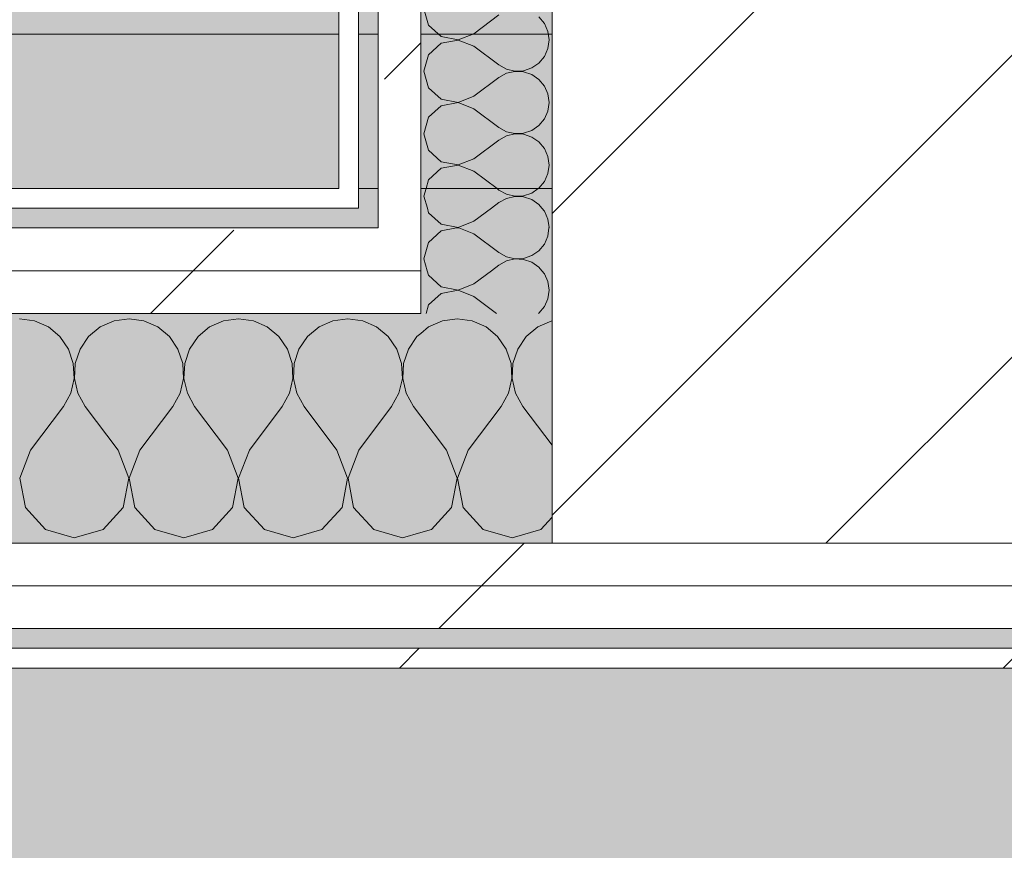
# Model space of a CAD drawing. Header units: millimetres. Extents: x -40968 to 13979, y -19284 to 4746.
# Tile 95 of 113: x -2133 to -1833, y -17332 to -17080. Entities that reach past the tile are written whole.
import ezdxf

# ---------------------------------------------------------------- set-up
doc = ezdxf.new("R2010")
doc.units = ezdxf.units.MM
doc.header["$MEASUREMENT"] = 0
doc.linetypes.add('Wipeout_Contour', pattern=[1000, 0, -1000])
for name, color, linetype in [('10_ESTR_Pilars', 7, 'Continuous'), ('14_PAV_Paviment existent', 7, 'Continuous'), ('Nuevo_08_E_Envans secs', 7, 'Continuous'), ('Nuevo_14_PAV_Soft Light Grey 0554', 7, 'Continuous')]:
    doc.layers.add(name, color=color, linetype=linetype)
for name, color, linetype, lineweight in [('10_ESTR_Pilars_Pluma_Nº__28', 7, 'Continuous', 20), ('10_ESTR_Pilars_Pluma_Nº__42', 8, 'Continuous', 25), ('Nuevo_08_E_Envans secs_Pluma_Nº__1', 7, 'Continuous', 5)]:
    doc.layers.add(name, color=color, linetype=linetype, lineweight=lineweight)
for name, color, linetype, lineweight, true_color in [('14_PAV_Paviment existent_Pluma_Nº__197', 7, 'Continuous', 0, 0xffe68e), ('Nuevo_08_E_Envans secs_Pluma_Nº__102', 7, 'Continuous', 5, 0xcccccc), ('Nuevo_08_E_Envans secs_Pluma_Nº__171', 171, 'Continuous', 13, 0xaaaaff), ('Nuevo_08_E_Envans secs_Pluma_Nº__177', 7, 'Continuous', 15, 0xf7e046), ('Nuevo_14_PAV_Soft Light Grey 0554_Pluma_Nº__245', 7, 'Continuous', 13, 0xe8e8e8)]:
    doc.layers.add(name, color=color, linetype=linetype, lineweight=lineweight, true_color=true_color)
pattern_1 = [(45, (0, 0), (-183.8478, 183.8478), [195, -65]), (45, (7e-14, 183.85), (-183.8478, 183.8478), [195, -65])]

# ---------------------------------------------------------------- blocks, each defined once
blk = doc.blocks.new('Forjado_1_1', base_point=(-23046.79, -1194.06))
at = {"layer": 'Nuevo_14_PAV_Soft Light Grey 0554_Pluma_Nº__245', "linetype": 'Continuous', "lineweight": 0, "true_color": 0xe8e8e8}
h = blk.add_hatch(color=254, dxfattribs=at)
h.paths.add_polyline_path([(-23046.79, -1194.06), (-1631.11, -1193.63), (-1631.11, -6938.97), (-1556.11, -6938.97), (-1556.11, -7503.98), (-1616.26, -7503.98), (-1616.05, -11935.98), (-1564.89, -11935.98), (-1564.89, -12491.98), (-2024.11, -12491.98), (-2024.11, -12338.98), (-6997.39, -12338.98), (-6997.39, -12391.98), (-3637.68, -12391.98), (-3638.94, -13690.72), (-3644.87, -17130.96), (428.17, -17130.98), (428.89, -16788.98), (778.89, -16788.98), (778.35, -17142.97), (2622.91, -17145.82), (2623.01, -17079.79), (3389.91, -17080.98), (3389.61, -17276.98), (5489.84, -17280.21), (5489.84, -17141.49), (5763.89, -17141.49), (5763.89, -16738.98), (6378.89, -16738.98), (6378.89, -12488.98), (5778.89, -12488.98), (5779.74, -11938.87), (6782.11, -11938.85), (6782.11, -9207.42), (6082.11, -9207.42), (6016.11, -7504.98), (6016.11, -9073.42), (2073.42, -9073.42), (2073.42, -5267.32), (5998.89, -5267.32), (5998.89, -1708.98), (5884.89, -967.98), (7332.11, -967.98), (7332.11, 1999.55), (-28277.4, 1999.55), (-23028.39, 1969.01)])
h.paths.add_polyline_path([(492.89, -5267.32), (1951.42, -5267.32), (1951.42, -9073.42), (492.89, -9073.42)], flags=0)
at = {"layer": 'Nuevo_14_PAV_Soft Light Grey 0554_Pluma_Nº__245', "color": 254, "linetype": 'Continuous', "lineweight": 13, "true_color": 0xe8e8e8, "flags": 128}
blk.add_lwpolyline([(428.17, -17130.98), (-3644.87, -17130.96), (-3638.94, -13690.72), (-3637.68, -12391.98), (-6997.39, -12391.98), (-6997.39, -12338.98), (-2024.11, -12338.98), (-2024.11, -12491.98), (-1564.89, -12491.98), (-1564.89, -11935.98), (-1616.05, -11935.98), (-1616.26, -7503.98), (-1556.11, -7503.98), (-1556.11, -6938.97), (-1631.11, -6938.97), (-1631.11, -1193.63), (-23046.79, -1194.06)], dxfattribs=at)
blk = doc.blocks.new('Forjado_4_1', base_point=(7463.44, -18947.87))
at = {"layer": '14_PAV_Paviment existent_Pluma_Nº__197', "linetype": 'Continuous', "lineweight": 0, "true_color": 0xffe68e}
blk.add_hatch(color=41, dxfattribs=at).paths.add_polyline_path([(7463.44, -18947.87), (7463.44, -17083.98), (-28136.2, -17083.98), (-28146.06, -18947.87)])
at = {"layer": '14_PAV_Paviment existent_Pluma_Nº__197', "color": 41, "linetype": 'Continuous', "lineweight": 0, "true_color": 0xffe68e, "flags": 128}
blk.add_lwpolyline([(7463.44, -18947.87), (-28146.06, -18947.87), (-28136.2, -17083.98), (7463.44, -17083.98)], close=True, dxfattribs=at)
blk = doc.blocks.new('*X126')
at = {"layer": 'Nuevo_08_E_Envans secs_Pluma_Nº__102', "color": 254, "linetype": 'Continuous', "lineweight": 5, "true_color": 0xcccccc}
for p, q in [((-2128.78, -17171.28), (-2133.33, -17170.64)), ((-2100, -17170.64), (-2104.55, -17171.28)), ((-2095.45, -17171.28), (-2100, -17170.64)), ((-2066.67, -17170.64), (-2071.22, -17171.28)), ((-2062.11, -17171.28), (-2066.67, -17170.64)), ((-2033.33, -17170.64), (-2037.89, -17171.28)), ((-2028.78, -17171.28), (-2033.33, -17170.64)), ((-2124.57, -17173.13), (-2128.78, -17171.28)), ((-2121.03, -17176.07), (-2124.57, -17173.13)), ((-2108.76, -17173.13), (-2112.3, -17176.07)), ((-2104.55, -17171.28), (-2108.76, -17173.13)), ((-2091.24, -17173.13), (-2095.45, -17171.28)), ((-2087.7, -17176.07), (-2091.24, -17173.13)), ((-2075.43, -17173.13), (-2078.97, -17176.07)), ((-2071.22, -17171.28), (-2075.43, -17173.13)), ((-2057.9, -17173.13), (-2062.11, -17171.28)), ((-2054.36, -17176.07), (-2057.9, -17173.13)), ((-2042.1, -17173.13), (-2045.64, -17176.07)), ((-2037.89, -17171.28), (-2042.1, -17173.13)), ((-2024.57, -17173.13), (-2028.78, -17171.28)), ((-2021.03, -17176.07), (-2024.57, -17173.13)), ((-2118.43, -17179.86), (-2121.03, -17176.07)), ((-2112.3, -17176.07), (-2114.91, -17179.86)), ((-2085.09, -17179.86), (-2087.7, -17176.07)), ((-2078.97, -17176.07), (-2081.57, -17179.86)), ((-2051.76, -17179.86), (-2054.36, -17176.07)), ((-2045.64, -17176.07), (-2048.24, -17179.86)), ((-2018.43, -17179.86), (-2021.03, -17176.07)), ((-2012.3, -17176.07), (-2014.91, -17179.86)), ((-2011.11, -17175.08), (-2012.3, -17176.07)), ((-2116.96, -17184.21), (-2118.43, -17179.86)), ((-2114.91, -17179.86), (-2116.38, -17184.21)), ((-2083.62, -17184.21), (-2085.09, -17179.86)), ((-2081.57, -17179.86), (-2083.04, -17184.21)), ((-2050.29, -17184.21), (-2051.76, -17179.86)), ((-2048.24, -17179.86), (-2049.71, -17184.21)), ((-2016.96, -17184.21), (-2018.43, -17179.86)), ((-2014.91, -17179.86), (-2016.38, -17184.21)), ((-2116.73, -17188.81), (-2116.96, -17184.21)), ((-2116.38, -17184.21), (-2116.6, -17188.81)), ((-2083.4, -17188.81), (-2083.62, -17184.21)), ((-2083.04, -17184.21), (-2083.27, -17188.81)), ((-2050.07, -17188.81), (-2050.29, -17184.21)), ((-2049.71, -17184.21), (-2049.93, -17188.81)), ((-2016.73, -17188.81), (-2016.96, -17184.21)), ((-2016.38, -17184.21), (-2016.6, -17188.81)), ((-2117.77, -17193.28), (-2116.73, -17188.81)), ((-2116.6, -17188.81), (-2115.56, -17193.28)), ((-2084.44, -17193.28), (-2083.4, -17188.81)), ((-2083.27, -17188.81), (-2082.23, -17193.28)), ((-2051.11, -17193.28), (-2050.07, -17188.81)), ((-2049.93, -17188.81), (-2048.89, -17193.28)), ((-2017.77, -17193.28), (-2016.73, -17188.81)), ((-2016.6, -17188.81), (-2015.56, -17193.28)), ((-2120, -17197.31), (-2117.77, -17193.28)), ((-2115.56, -17193.28), (-2113.33, -17197.31)), ((-2086.67, -17197.31), (-2084.44, -17193.28)), ((-2082.23, -17193.28), (-2080, -17197.31)), ((-2053.33, -17197.31), (-2051.11, -17193.28)), ((-2048.89, -17193.28), (-2046.67, -17197.31)), ((-2020, -17197.31), (-2017.77, -17193.28)), ((-2015.56, -17193.28), (-2013.33, -17197.31)), ((-2130, -17210.64), (-2120, -17197.31)), ((-2103.33, -17210.64), (-2113.33, -17197.31)), ((-2096.67, -17210.64), (-2086.67, -17197.31)), ((-2070, -17210.64), (-2080, -17197.31)), ((-2063.33, -17210.64), (-2053.33, -17197.31)), ((-2036.67, -17210.64), (-2046.67, -17197.31)), ((-2030, -17210.64), (-2020, -17197.31)), ((-2011.11, -17200.27), (-2013.33, -17197.31)), ((-2130, -17210.64), (-2133.27, -17219.15)), ((-2100.07, -17219.15), (-2103.33, -17210.64)), ((-2096.67, -17210.64), (-2099.93, -17219.15)), ((-2066.73, -17219.15), (-2070, -17210.64)), ((-2063.33, -17210.64), (-2066.6, -17219.15)), ((-2033.4, -17219.15), (-2036.67, -17210.64)), ((-2030, -17210.64), (-2033.27, -17219.15)), ((-2133.27, -17219.15), (-2131.57, -17228.1)), ((-2101.76, -17228.1), (-2100.07, -17219.15)), ((-2099.93, -17219.15), (-2098.24, -17228.1)), ((-2068.43, -17228.1), (-2066.73, -17219.15)), ((-2066.6, -17219.15), (-2064.91, -17228.1)), ((-2035.09, -17228.1), (-2033.4, -17219.15)), ((-2033.27, -17219.15), (-2031.57, -17228.1)), ((-2131.57, -17228.1), (-2125.43, -17234.82)), ((-2107.9, -17234.82), (-2101.76, -17228.1)), ((-2098.24, -17228.1), (-2092.1, -17234.82)), ((-2074.57, -17234.82), (-2068.43, -17228.1)), ((-2064.91, -17228.1), (-2058.76, -17234.82)), ((-2041.24, -17234.82), (-2035.09, -17228.1)), ((-2031.57, -17228.1), (-2025.43, -17234.82)), ((-2125.43, -17234.82), (-2116.67, -17237.31)), ((-2116.67, -17237.31), (-2107.9, -17234.82)), ((-2092.1, -17234.82), (-2083.33, -17237.31)), ((-2083.33, -17237.31), (-2074.57, -17234.82)), ((-2058.76, -17234.82), (-2050, -17237.31)), ((-2050, -17237.31), (-2041.24, -17234.82)), ((-2025.43, -17234.82), (-2016.67, -17237.31)), ((-2016.67, -17237.31), (-2011.11, -17235.73))]:
    blk.add_line(p, q, dxfattribs=at)
blk = doc.blocks.new('*X127')
at = {"layer": 'Nuevo_08_E_Envans secs_Pluma_Nº__102', "color": 254, "linetype": 'Continuous', "lineweight": 5, "true_color": 0xcccccc}
for p, q in [((-2000, -17170.64), (-2004.55, -17171.28)), ((-1995.45, -17171.28), (-2000, -17170.64)), ((-2008.76, -17173.13), (-2011.11, -17175.08)), ((-2004.55, -17171.28), (-2008.76, -17173.13)), ((-1991.24, -17173.13), (-1995.45, -17171.28)), ((-1987.7, -17176.07), (-1991.24, -17173.13)), ((-1975.43, -17173.13), (-1978.97, -17176.07)), ((-1971.22, -17171.28), (-1975.43, -17173.13)), ((-1971.11, -17171.26), (-1971.22, -17171.28)), ((-1985.09, -17179.86), (-1987.7, -17176.07)), ((-1978.97, -17176.07), (-1981.57, -17179.86)), ((-1983.62, -17184.21), (-1985.09, -17179.86)), ((-1981.57, -17179.86), (-1983.04, -17184.21)), ((-1983.4, -17188.81), (-1983.62, -17184.21)), ((-1983.04, -17184.21), (-1983.27, -17188.81)), ((-1984.44, -17193.28), (-1983.4, -17188.81)), ((-1983.27, -17188.81), (-1982.23, -17193.28)), ((-1986.67, -17197.31), (-1984.44, -17193.28)), ((-1982.23, -17193.28), (-1980, -17197.31)), ((-1996.67, -17210.64), (-1986.67, -17197.31)), ((-1971.11, -17209.16), (-1980, -17197.31)), ((-2003.33, -17210.64), (-2011.11, -17200.27)), ((-2000.07, -17219.15), (-2003.33, -17210.64)), ((-1996.67, -17210.64), (-1999.93, -17219.15)), ((-2001.76, -17228.1), (-2000.07, -17219.15)), ((-1999.93, -17219.15), (-1998.24, -17228.1)), ((-2007.9, -17234.82), (-2001.76, -17228.1)), ((-1998.24, -17228.1), (-1992.1, -17234.82)), ((-1974.57, -17234.82), (-1971.11, -17231.03)), ((-2011.11, -17235.73), (-2007.9, -17234.82)), ((-1992.1, -17234.82), (-1983.33, -17237.31)), ((-1983.33, -17237.31), (-1974.57, -17234.82))]:
    blk.add_line(p, q, dxfattribs=at)
blk = doc.blocks.new('Muro_75_1', base_point=(-3784.89, -17276.98))
at = {"layer": 'Nuevo_08_E_Envans secs', "color": 7, "lineweight": 20}
for name in ['*X126', '*X127']:
    blk.add_blockref(name, (0, 0), dxfattribs=at)
at = {"color": 254, "linetype": 'Wipeout_Contour', "lineweight": 0, "ltscale": 69514.52543}
blk.add_wipeout([(-2036.11, -17130.98), (-3573.89, -17130.98), (-3573.89, -17136.98), (-2036.11, -17136.98)], dxfattribs=at).dxf.layer = 'Nuevo_08_E_Envans secs'
at = {"color": 254, "linetype": 'Wipeout_Contour', "lineweight": 0, "ltscale": 69631.301025}
blk.add_wipeout([(-2011.11, -17155.98), (-3598.89, -17155.98), (-3598.89, -17168.98), (-2011.11, -17168.98)], dxfattribs=at).dxf.layer = 'Nuevo_08_E_Envans secs'
at = {"color": 254, "linetype": 'Wipeout_Contour', "lineweight": 0, "ltscale": 69878.642159}
blk.add_wipeout([(-3759.89, -17264.98), (778.89, -17264.98), (778.89, -17251.98), (-3759.89, -17251.98)], dxfattribs=at).dxf.layer = 'Nuevo_08_E_Envans secs'
at = {"color": 254, "linetype": 'Wipeout_Contour', "lineweight": 0, "ltscale": 69948.001997}
blk.add_wipeout([(-3778.89, -17276.98), (778.89, -17276.98), (778.89, -17270.98), (-3778.89, -17270.98)], dxfattribs=at).dxf.layer = 'Nuevo_08_E_Envans secs'
at = {"layer": 'Nuevo_08_E_Envans secs_Pluma_Nº__171', "linetype": 'Continuous', "lineweight": 13, "true_color": 0xaaaaff}
h = blk.add_hatch(dxfattribs=at)
h.set_pattern_fill('Panellat_HPL_0001', color=161, style=0, pattern_type=2)
h.set_pattern_definition(pattern_1)
h.paths.add_polyline_path([(-2036.11, -17130.98), (-3573.89, -17130.98), (-3573.89, -17136.98), (-2036.11, -17136.98)])
h = blk.add_hatch(dxfattribs=at)
h.set_pattern_fill('Panellat_HPL_0001', color=161, style=0, pattern_type=2)
h.set_pattern_definition(pattern_1)
h.paths.add_polyline_path([(-3778.89, -17276.98), (778.89, -17276.98), (778.89, -17270.98), (-3778.89, -17270.98)])
at = {"layer": 'Nuevo_08_E_Envans secs_Pluma_Nº__177', "linetype": 'Continuous', "lineweight": 15, "true_color": 0xf7e046}
h = blk.add_hatch(dxfattribs=at)
h.set_pattern_fill('Panellat_HPL_0001', color=53, style=0, pattern_type=2)
h.set_pattern_definition(pattern_1)
h.paths.add_polyline_path([(-2011.11, -17155.98), (-3598.89, -17155.98), (-3598.89, -17168.98), (-2011.11, -17168.98)])
h = blk.add_hatch(dxfattribs=at)
h.set_pattern_fill('Panellat_HPL_0001', color=53, style=0, pattern_type=2)
h.set_pattern_definition(pattern_1)
h.paths.add_polyline_path([(-3759.89, -17264.98), (778.89, -17264.98), (778.89, -17251.98), (-3759.89, -17251.98)])
at = {"layer": 'Nuevo_08_E_Envans secs_Pluma_Nº__1', "color": 7, "linetype": 'Continuous', "lineweight": 5}
for p, q in [((-3598.89, -17168.98), (-2011.11, -17168.98)), ((-3759.89, -17264.98), (778.89, -17264.98)), ((-3772.89, -17270.98), (778.89, -17270.98))]:
    blk.add_line(p, q, dxfattribs=at)
at = {"layer": 'Nuevo_08_E_Envans secs_Pluma_Nº__1', "color": 7, "linetype": 'Continuous', "lineweight": 5, "flags": 128}
blk.add_lwpolyline([(-3784.89, -17276.98), (778.89, -17276.98)], dxfattribs=at)
at = {"color": 254, "linetype": 'Wipeout_Contour', "lineweight": 0, "ltscale": 69016.71251}
blk.add_wipeout([(-2030.11, -17130.98), (-2036.11, -17130.98), (-2036.11, -17136.98), (-2030.11, -17136.98)], dxfattribs=at).dxf.layer = 'Nuevo_08_E_Envans secs'
at = {"color": 254, "linetype": 'Wipeout_Contour', "lineweight": 0, "ltscale": 69577.739165}
blk.add_wipeout([(-2024.11, -17142.98), (-3585.89, -17142.98), (-3585.89, -17155.98), (-2024.11, -17155.98)], dxfattribs=at).dxf.layer = 'Nuevo_08_E_Envans secs'
at = {"color": 254, "linetype": 'Wipeout_Contour', "lineweight": 0, "ltscale": 69821.735721}
blk.add_wipeout([(-3746.89, -17251.98), (778.89, -17251.98), (778.89, -17238.98), (-3746.89, -17238.98)], dxfattribs=at).dxf.layer = 'Nuevo_08_E_Envans secs'
at = {"layer": 'Nuevo_08_E_Envans secs_Pluma_Nº__171', "linetype": 'Continuous', "lineweight": 13, "true_color": 0xaaaaff}
h = blk.add_hatch(dxfattribs=at)
h.set_pattern_fill('Panellat_HPL_0001', color=161, style=0, pattern_type=2)
h.set_pattern_definition(pattern_1)
h.paths.add_polyline_path([(-2030.11, -17130.98), (-2036.11, -17130.98), (-2036.11, -17136.98), (-2030.11, -17136.98)])
at = {"layer": 'Nuevo_08_E_Envans secs_Pluma_Nº__177', "linetype": 'Continuous', "lineweight": 15, "true_color": 0xf7e046}
h = blk.add_hatch(dxfattribs=at)
h.set_pattern_fill('Panellat_HPL_0001', color=53, style=0, pattern_type=2)
h.set_pattern_definition(pattern_1)
h.paths.add_polyline_path([(-2024.11, -17142.98), (-3585.89, -17142.98), (-3585.89, -17155.98), (-2024.11, -17155.98)])
h = blk.add_hatch(dxfattribs=at)
h.set_pattern_fill('Panellat_HPL_0001', color=53, style=0, pattern_type=2)
h.set_pattern_definition(pattern_1)
h.paths.add_polyline_path([(-3746.89, -17251.98), (778.89, -17251.98), (778.89, -17238.98), (-3746.89, -17238.98)])
at = {"layer": 'Nuevo_08_E_Envans secs_Pluma_Nº__1', "color": 7, "linetype": 'Continuous', "lineweight": 5}
for p, q in [((-2030.11, -17130.98), (-2030.11, -17136.98)), ((-3573.89, -17136.98), (-2036.11, -17136.98)), ((-2036.11, -17136.98), (-2030.11, -17136.98)), ((-3579.89, -17142.98), (-2030.11, -17142.98)), ((-3598.89, -17238.98), (-2011.11, -17238.98)), ((-2011.11, -17238.98), (-1971.11, -17238.98)), ((-3746.89, -17251.98), (778.89, -17251.98))]:
    blk.add_line(p, q, dxfattribs=at)
at = {"layer": 'Nuevo_08_E_Envans secs_Pluma_Nº__1', "color": 7, "linetype": 'Continuous', "lineweight": 5, "flags": 128}
blk.add_lwpolyline([(-2036.11, -17130.98), (-3573.89, -17130.98)], dxfattribs=at)
at = {"color": 254, "linetype": 'Wipeout_Contour', "lineweight": 0, "ltscale": 69071.013042}
blk.add_wipeout([(-2011.11, -17142.98), (-2024.11, -17142.98), (-2024.11, -17155.98), (-2011.11, -17155.98)], dxfattribs=at).dxf.layer = 'Nuevo_08_E_Envans secs'
at = {"layer": 'Nuevo_08_E_Envans secs_Pluma_Nº__177', "linetype": 'Continuous', "lineweight": 15, "true_color": 0xf7e046}
h = blk.add_hatch(dxfattribs=at)
h.set_pattern_fill('Panellat_HPL_0001', color=53, style=0, pattern_type=2)
h.set_pattern_definition(pattern_1)
h.paths.add_polyline_path([(-2011.11, -17142.98), (-2024.11, -17142.98), (-2024.11, -17155.98), (-2011.11, -17155.98)])
at = {"layer": 'Nuevo_08_E_Envans secs_Pluma_Nº__1', "color": 7, "linetype": 'Continuous', "lineweight": 5}
for p, q in [((-2024.11, -17136.98), (-2024.11, -17142.98)), ((-2030.11, -17142.98), (-2024.11, -17142.98)), ((-2011.11, -17142.98), (-2011.11, -17155.98)), ((-3585.89, -17155.98), (-2024.11, -17155.98)), ((-2024.11, -17155.98), (-2011.11, -17155.98)), ((-2011.11, -17155.98), (-2011.11, -17168.98))]:
    blk.add_line(p, q, dxfattribs=at)
blk = doc.blocks.new('*X444')
at = {"layer": 'Nuevo_08_E_Envans secs_Pluma_Nº__102', "color": 254, "linetype": 'Continuous', "lineweight": 5, "true_color": 0xcccccc}
for p, q in [((-2009.14, -17155.98), (-2008.73, -17157.39)), ((-1994.92, -17160), (-1989.55, -17155.98)), ((-1973.48, -17156.9), (-1974.25, -17155.98)), ((-2008.73, -17157.39), (-2004.89, -17160.9)), ((-1972.42, -17159.3), (-1973.48, -17156.9)), ((-2004.89, -17160.9), (-1999.78, -17161.87)), ((-1999.78, -17161.94), (-2004.89, -17162.91)), ((-1999.78, -17161.87), (-1994.92, -17160)), ((-1994.92, -17163.81), (-1999.78, -17161.94)), ((-1972.06, -17161.9), (-1972.42, -17159.3)), ((-1972.42, -17164.51), (-1972.06, -17161.9)), ((-2004.89, -17162.91), (-2008.73, -17166.42)), ((-1994.92, -17163.81), (-1988.03, -17168.98)), ((-1973.48, -17166.91), (-1972.42, -17164.51)), ((-2008.73, -17166.42), (-2009.46, -17168.98)), ((-1975.16, -17168.94), (-1973.48, -17166.91)), ((-1975.22, -17168.98), (-1975.16, -17168.94))]:
    blk.add_line(p, q, dxfattribs=at)
blk = doc.blocks.new('*X445')
at = {"layer": 'Nuevo_08_E_Envans secs_Pluma_Nº__102', "color": 254, "linetype": 'Continuous', "lineweight": 5, "true_color": 0xcccccc}
for p, q in [((-2004.89, -17143.86), (-2008.73, -17147.37)), ((-2000.2, -17142.98), (-2004.89, -17143.86)), ((-1994.92, -17144.76), (-1999.57, -17142.98)), ((-1972.42, -17145.46), (-1972.08, -17142.98)), ((-1994.92, -17144.76), (-1987.3, -17150.48)), ((-1973.48, -17147.86), (-1972.42, -17145.46)), ((-2008.73, -17147.37), (-2010.16, -17152.38)), ((-1977.33, -17151.38), (-1975.16, -17149.89)), ((-1975.16, -17149.89), (-1973.48, -17147.86)), ((-2010.16, -17152.38), (-2009.14, -17155.98)), ((-1987.3, -17150.48), (-1985, -17151.75)), ((-1985, -17153.01), (-1987.3, -17154.29)), ((-1985, -17151.75), (-1982.44, -17152.34)), ((-1982.44, -17152.42), (-1985, -17153.01)), ((-1982.44, -17152.34), (-1979.82, -17152.22)), ((-1979.82, -17152.55), (-1982.44, -17152.42)), ((-1979.82, -17152.22), (-1977.33, -17151.38)), ((-1977.33, -17153.39), (-1979.82, -17152.55)), ((-1989.55, -17155.98), (-1987.3, -17154.29)), ((-1975.16, -17154.87), (-1977.33, -17153.39)), ((-1974.25, -17155.98), (-1975.16, -17154.87))]:
    blk.add_line(p, q, dxfattribs=at)
blk = doc.blocks.new('*X446')
at = {"layer": 'Nuevo_08_E_Envans secs_Pluma_Nº__102', "color": 254, "linetype": 'Continuous', "lineweight": 5, "true_color": 0xcccccc}
for p, q in [((-2009.12, -17136.98), (-2008.73, -17138.34)), ((-1994.92, -17140.95), (-1989.62, -17136.98)), ((-1973.48, -17137.85), (-1974.21, -17136.98)), ((-1972.42, -17140.25), (-1973.48, -17137.85)), ((-2008.73, -17138.34), (-2004.89, -17141.85)), ((-1999.78, -17142.82), (-1994.92, -17140.95)), ((-1972.06, -17142.86), (-1972.42, -17140.25)), ((-2004.89, -17141.85), (-1999.78, -17142.82)), ((-1999.78, -17142.9), (-2000.2, -17142.98)), ((-1999.57, -17142.98), (-1999.78, -17142.9)), ((-1972.08, -17142.98), (-1972.06, -17142.86))]:
    blk.add_line(p, q, dxfattribs=at)
blk = doc.blocks.new('*X447')
at = {"layer": 'Nuevo_08_E_Envans secs_Pluma_Nº__102', "color": 254, "linetype": 'Continuous', "lineweight": 5, "true_color": 0xcccccc}
for p, q in [((-2009.49, -17130.98), (-2010.16, -17133.33)), ((-1987.9, -17130.98), (-1987.3, -17131.43)), ((-1987.3, -17131.43), (-1985, -17132.7)), ((-1977.33, -17132.33), (-1975.36, -17130.98)), ((-2010.16, -17133.33), (-2009.12, -17136.98)), ((-1985, -17133.97), (-1987.3, -17135.24)), ((-1985, -17132.7), (-1982.44, -17133.29)), ((-1982.44, -17133.37), (-1985, -17133.97)), ((-1982.44, -17133.29), (-1979.82, -17133.17)), ((-1979.82, -17133.5), (-1982.44, -17133.37)), ((-1979.82, -17133.17), (-1977.33, -17132.33)), ((-1977.33, -17134.34), (-1979.82, -17133.5)), ((-1975.16, -17135.83), (-1977.33, -17134.34)), ((-1989.62, -17136.98), (-1987.3, -17135.24)), ((-1974.21, -17136.98), (-1975.16, -17135.83))]:
    blk.add_line(p, q, dxfattribs=at)
blk = doc.blocks.new('*X448')
at = {"layer": 'Nuevo_08_E_Envans secs_Pluma_Nº__102', "color": 254, "linetype": 'Continuous', "lineweight": 5, "true_color": 0xcccccc}
for p, q in [((-2010.16, -17076.19), (-2008.73, -17081.2)), ((-1994.92, -17083.81), (-1987.3, -17078.1)), ((-1973.48, -17080.71), (-1975.16, -17078.68)), ((-1972.42, -17083.11), (-1973.48, -17080.71)), ((-2008.73, -17081.2), (-2004.89, -17084.71)), ((-1999.78, -17085.68), (-1994.92, -17083.81)), ((-1972.06, -17085.71), (-1972.42, -17083.11)), ((-2004.89, -17086.72), (-2008.73, -17090.23)), ((-2004.89, -17084.71), (-1999.78, -17085.68)), ((-1999.78, -17085.75), (-2004.89, -17086.72)), ((-1994.92, -17087.62), (-1999.78, -17085.75)), ((-1972.42, -17088.32), (-1972.06, -17085.71)), ((-1994.92, -17087.62), (-1987.3, -17093.33)), ((-1973.48, -17090.72), (-1972.42, -17088.32)), ((-2008.73, -17090.23), (-2010.16, -17095.24)), ((-1977.33, -17094.23), (-1975.16, -17092.74)), ((-1975.16, -17092.74), (-1973.48, -17090.72)), ((-2010.16, -17095.24), (-2008.73, -17100.25)), ((-1987.3, -17093.33), (-1985, -17094.6)), ((-1985, -17095.87), (-1987.3, -17097.14)), ((-1985, -17094.6), (-1982.44, -17095.2)), ((-1982.44, -17095.28), (-1985, -17095.87)), ((-1982.44, -17095.2), (-1979.82, -17095.07)), ((-1979.82, -17095.4), (-1982.44, -17095.28)), ((-1979.82, -17095.07), (-1977.33, -17094.23)), ((-1977.33, -17096.24), (-1979.82, -17095.4)), ((-1994.92, -17102.86), (-1987.3, -17097.14)), ((-1975.16, -17097.73), (-1977.33, -17096.24)), ((-1973.48, -17099.75), (-1975.16, -17097.73)), ((-2008.73, -17100.25), (-2004.89, -17103.76)), ((-1972.42, -17102.16), (-1973.48, -17099.75)), ((-1972.06, -17104.76), (-1972.42, -17102.16)), ((-2004.89, -17103.76), (-1999.78, -17104.72)), ((-1999.78, -17104.8), (-2004.89, -17105.77)), ((-1999.78, -17104.72), (-1994.92, -17102.86)), ((-1994.92, -17106.67), (-1999.78, -17104.8)), ((-1972.42, -17107.36), (-1972.06, -17104.76)), ((-2004.89, -17105.77), (-2008.73, -17109.28)), ((-1994.92, -17106.67), (-1987.3, -17112.38)), ((-1973.48, -17109.77), (-1972.42, -17107.36)), ((-2008.73, -17109.28), (-2010.16, -17114.29)), ((-1975.16, -17111.79), (-1973.48, -17109.77)), ((-1987.3, -17112.38), (-1985, -17113.65)), ((-1985, -17113.65), (-1982.44, -17114.25)), ((-1982.44, -17114.25), (-1979.82, -17114.12)), ((-1979.82, -17114.12), (-1977.33, -17113.28)), ((-1977.33, -17113.28), (-1975.16, -17111.79)), ((-2010.16, -17114.29), (-2008.73, -17119.29)), ((-1994.92, -17121.9), (-1987.3, -17116.19)), ((-1985, -17114.92), (-1987.3, -17116.19)), ((-1982.44, -17114.32), (-1985, -17114.92)), ((-1979.82, -17114.45), (-1982.44, -17114.32)), ((-1977.33, -17115.29), (-1979.82, -17114.45)), ((-1975.16, -17116.78), (-1977.33, -17115.29)), ((-1973.48, -17118.8), (-1975.16, -17116.78)), ((-2008.73, -17119.29), (-2004.89, -17122.8)), ((-1972.42, -17121.21), (-1973.48, -17118.8)), ((-2004.89, -17122.8), (-1999.78, -17123.77)), ((-1999.78, -17123.77), (-1994.92, -17121.9)), ((-1972.06, -17123.81), (-1972.42, -17121.21)), ((-2004.89, -17124.81), (-2008.73, -17128.33)), ((-1999.78, -17123.85), (-2004.89, -17124.81)), ((-1994.92, -17125.71), (-1999.78, -17123.85)), ((-1994.92, -17125.71), (-1987.9, -17130.98)), ((-1972.42, -17126.41), (-1972.06, -17123.81)), ((-2008.73, -17128.33), (-2009.49, -17130.98)), ((-1975.16, -17130.84), (-1973.48, -17128.82)), ((-1973.48, -17128.82), (-1972.42, -17126.41)), ((-1975.36, -17130.98), (-1975.16, -17130.84))]:
    blk.add_line(p, q, dxfattribs=at)
blk = doc.blocks.new('Muro_139_1', base_point=(-1971.11, -16788.98))
at = {"layer": 'Nuevo_08_E_Envans secs_Pluma_Nº__1', "color": 7, "linetype": 'Continuous', "lineweight": 5}
blk.add_line((-2011.11, -17155.98), (-2011.11, -17168.98), dxfattribs=at)
at = {"layer": 'Nuevo_08_E_Envans secs', "color": 7, "lineweight": 20}
for name in ['*X446', '*X445', '*X444']:
    blk.add_blockref(name, (0, 0), dxfattribs=at)
at = {"color": 254, "linetype": 'Wipeout_Contour', "lineweight": 0, "ltscale": 68208.515341}
blk.add_wipeout([(-2036.11, -16729.98), (-2036.11, -17130.98), (-2030.11, -17130.98), (-2030.11, -16729.98)], dxfattribs=at).dxf.layer = 'Nuevo_08_E_Envans secs'
at = {"layer": 'Nuevo_08_E_Envans secs_Pluma_Nº__171', "linetype": 'Continuous', "lineweight": 13, "true_color": 0xaaaaff}
h = blk.add_hatch(dxfattribs=at)
h.set_pattern_fill('Panellat_HPL_0001', color=161, style=0, pattern_type=2)
h.set_pattern_definition(pattern_1)
h.paths.add_polyline_path([(-2036.11, -16729.98), (-2036.11, -17130.98), (-2030.11, -17130.98), (-2030.11, -16729.98)])
at = {"layer": 'Nuevo_08_E_Envans secs_Pluma_Nº__1', "color": 7, "linetype": 'Continuous', "lineweight": 5}
for p, q in [((-2030.11, -16735.98), (-2030.11, -17130.98)), ((-2030.11, -17130.98), (-2030.11, -17136.98))]:
    blk.add_line(p, q, dxfattribs=at)
at = {"layer": 'Nuevo_08_E_Envans secs_Pluma_Nº__1', "color": 7, "linetype": 'Continuous', "lineweight": 5, "flags": 128}
blk.add_lwpolyline([(-2036.11, -16729.98), (-2036.11, -17130.98)], dxfattribs=at)
at = {"color": 254, "linetype": 'Wipeout_Contour', "lineweight": 0, "ltscale": 69033.273465}
blk.add_wipeout([(-2011.11, -17136.98), (-2024.11, -17136.98), (-2024.11, -17142.98), (-2011.11, -17142.98)], dxfattribs=at).dxf.layer = 'Nuevo_08_E_Envans secs'
at = {"layer": 'Nuevo_08_E_Envans secs_Pluma_Nº__177', "linetype": 'Continuous', "lineweight": 15, "true_color": 0xf7e046}
h = blk.add_hatch(dxfattribs=at)
h.set_pattern_fill('Panellat_HPL_0001', color=53, style=0, pattern_type=2)
h.set_pattern_definition(pattern_1)
h.paths.add_polyline_path([(-2011.11, -17136.98), (-2024.11, -17136.98), (-2024.11, -17142.98), (-2011.11, -17142.98)])
at = {"layer": 'Nuevo_08_E_Envans secs_Pluma_Nº__1', "color": 7, "linetype": 'Continuous', "lineweight": 5}
blk.add_line((-2011.11, -17142.98), (-2011.11, -17155.98), dxfattribs=at)
at = {"color": 254, "linetype": 'Wipeout_Contour', "lineweight": 0, "ltscale": 69009.438093}
blk.add_wipeout([(-2011.11, -17130.98), (-2024.11, -17130.98), (-2024.11, -17136.98), (-2011.11, -17136.98)], dxfattribs=at).dxf.layer = 'Nuevo_08_E_Envans secs'
at = {"layer": 'Nuevo_08_E_Envans secs_Pluma_Nº__177', "linetype": 'Continuous', "lineweight": 15, "true_color": 0xf7e046}
h = blk.add_hatch(dxfattribs=at)
h.set_pattern_fill('Panellat_HPL_0001', color=53, style=0, pattern_type=2)
h.set_pattern_definition(pattern_1)
h.paths.add_polyline_path([(-2011.11, -17130.98), (-2024.11, -17130.98), (-2024.11, -17136.98), (-2011.11, -17136.98)])
at = {"layer": 'Nuevo_08_E_Envans secs_Pluma_Nº__1', "color": 7, "linetype": 'Continuous', "lineweight": 5}
for p, q in [((-2024.11, -17136.98), (-2024.11, -17142.98)), ((-2011.11, -17136.98), (-2011.11, -17142.98))]:
    blk.add_line(p, q, dxfattribs=at)
at = {"layer": 'Nuevo_08_E_Envans secs', "color": 7, "lineweight": 20}
blk.add_blockref('*X447', (0, 0), dxfattribs=at)
at = {"color": 254, "linetype": 'Wipeout_Contour', "lineweight": 0, "ltscale": 68238.880816}
blk.add_wipeout([(-2024.11, -16748.98), (-2024.11, -17130.98), (-2011.11, -17130.98), (-2011.11, -16748.98)], dxfattribs=at).dxf.layer = 'Nuevo_08_E_Envans secs'
at = {"layer": 'Nuevo_08_E_Envans secs_Pluma_Nº__177', "linetype": 'Continuous', "lineweight": 15, "true_color": 0xf7e046}
h = blk.add_hatch(dxfattribs=at)
h.set_pattern_fill('Panellat_HPL_0001', color=53, style=0, pattern_type=2)
h.set_pattern_definition(pattern_1)
h.paths.add_polyline_path([(-2024.11, -16748.98), (-2024.11, -17130.98), (-2011.11, -17130.98), (-2011.11, -16748.98)])
at = {"layer": 'Nuevo_08_E_Envans secs_Pluma_Nº__1', "color": 7, "linetype": 'Continuous', "lineweight": 5}
for p, q in [((-2024.11, -16748.98), (-2024.11, -17130.98)), ((-2011.11, -16788.98), (-2011.11, -17130.98)), ((-2024.11, -17130.98), (-2024.11, -17136.98)), ((-2011.11, -17130.98), (-2011.11, -17136.98))]:
    blk.add_line(p, q, dxfattribs=at)
at = {"layer": 'Nuevo_08_E_Envans secs', "color": 7, "lineweight": 20}
blk.add_blockref('*X448', (0, 0), dxfattribs=at)
blk = doc.blocks.new('Pilar_26_1', base_point=(-1796.11, -17013.98))
at = {"color": 254, "linetype": 'Wipeout_Contour', "lineweight": 0, "ltscale": 68437.672643}
blk.add_wipeout([(-1971.11, -17238.98), (-1621.11, -17238.98), (-1621.11, -16788.98), (-1971.11, -16788.98)], dxfattribs=at).dxf.layer = '10_ESTR_Pilars'
at = {"layer": '10_ESTR_Pilars_Pluma_Nº__42', "linetype": 'Continuous', "lineweight": 25}
h = blk.add_hatch(dxfattribs=at)
h.set_pattern_fill('00_GCT_trama_45º_e1_400__05', color=8, style=0, pattern_type=2)
h.set_pattern_definition([(45, (0, 0), (-45.96194, 45.96194), [])])
h.paths.add_polyline_path([(-1971.11, -17238.98), (-1621.11, -17238.98), (-1621.11, -16788.98), (-1971.11, -16788.98)])
at = {"layer": '10_ESTR_Pilars_Pluma_Nº__28', "color": 7, "linetype": 'Continuous', "lineweight": 20, "flags": 128}
blk.add_lwpolyline([(-1971.11, -17238.98), (-1621.11, -17238.98), (-1621.11, -16788.98), (-1971.11, -16788.98)], close=True, dxfattribs=at)

msp = doc.modelspace()

# ---------------------------------------------------------------- block references
at = {"layer": '14_PAV_Paviment existent', "color": 41, "linetype": 'Continuous', "lineweight": 0, "true_color": 0xffe68e}
msp.add_blockref('Forjado_4_1', (7463.44, -18947.87), dxfattribs=at)
at = {"layer": 'Nuevo_14_PAV_Soft Light Grey 0554', "color": 254, "linetype": 'Continuous', "lineweight": 13, "true_color": 0xe8e8e8}
msp.add_blockref('Forjado_1_1', (-23046.79, -1194.06), dxfattribs=at)

# ---------------------------------------------------------------- next in the draw order: block references
at = {"layer": 'Nuevo_08_E_Envans secs', "color": 7, "lineweight": 20}
msp.add_blockref('Muro_75_1', (-3784.89, -17276.98), dxfattribs=at)

# ---------------------------------------------------------------- next in the draw order: block references
msp.add_blockref('Muro_139_1', (-1971.11, -16788.98), dxfattribs=at)

# ---------------------------------------------------------------- next in the draw order: block references
at = {"layer": '10_ESTR_Pilars', "color": 7, "lineweight": 20}
msp.add_blockref('Pilar_26_1', (-1796.11, -17013.98), dxfattribs=at)

doc.saveas('drawing.dxf')
